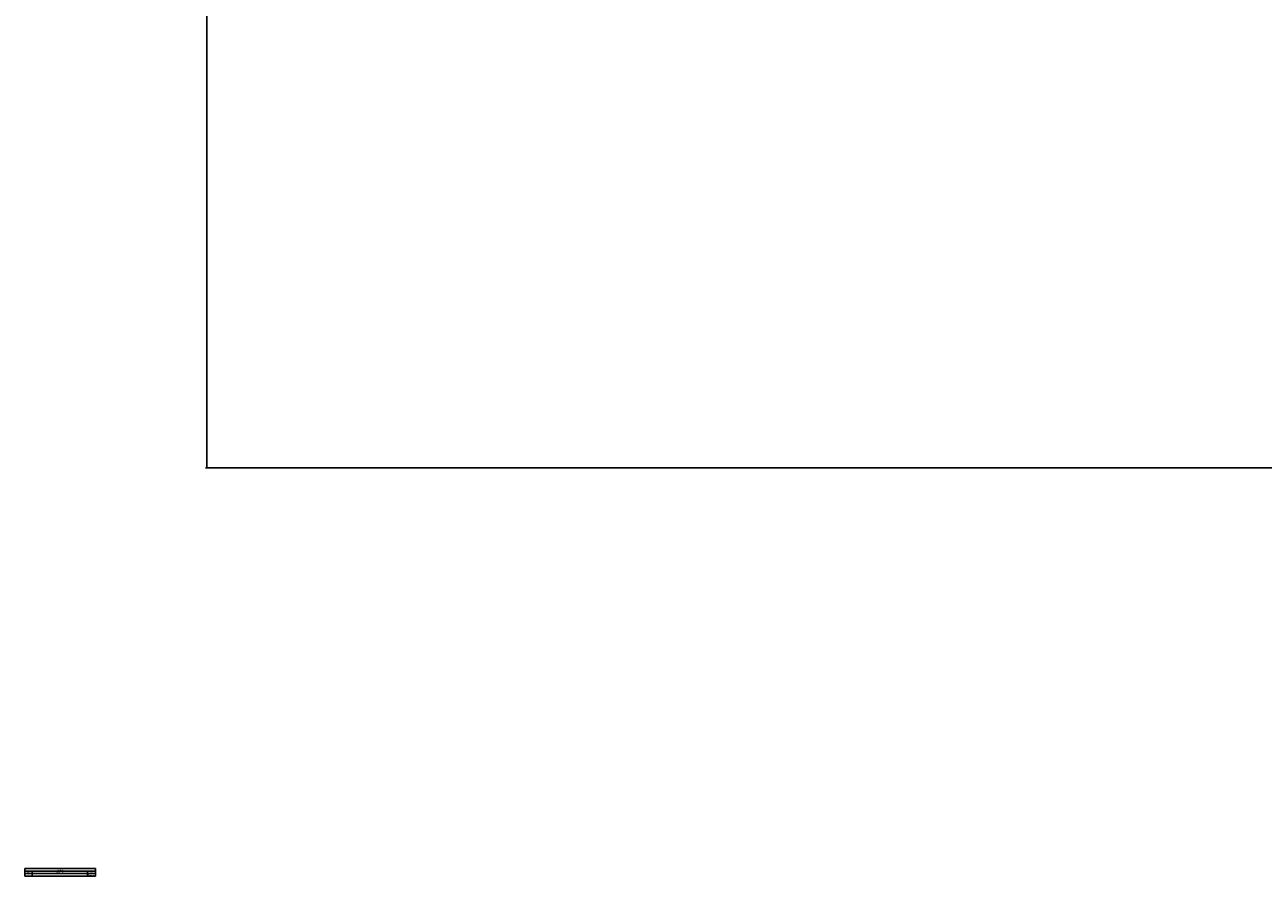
# Paper-space layout '3M DUO In Ground Anchor' of a CAD drawing. Header units: millimetres. Extents: x 10 to 10335, y 20 to 7920.
# Tile 1 of 116: x 10 to 2804, y 20 to 1941. Entities that reach past the tile are written whole.
import ezdxf

# ---------------------------------------------------------------- set-up
doc = ezdxf.new("R2010")
doc.units = ezdxf.units.MM
doc.layers.add('COMPONENT_GEOMETRY', color=7, linetype='Continuous')
doc.styles.add('SLDTEXTSTYLE0', font='TXT', dxfattribs={"width": 0.75})
doc.dimstyles.new('SLDDIMSTYLE0', dxfattribs={"dimtxt": 75, "dimasz": 3.302, "dimexe": 0, "dimexo": 0.0625, "dimgap": 18.75, "dimtad": 0, "dimtih": 1, "dimtoh": 1, "dimdec": 1, "dimrnd": 1e-09, "dimzin": 12, "dimdsep": 46, "dimtxsty": 'SLDTEXTSTYLE0', "dimsah": 1, "dimcen": 0.09, "dimadec": 0, "dimazin": 3, "dimtfac": 1, "dimtdec": 1, "dimtofl": 0, "dimtmove": 0, "dimatfit": 3, "dimfxl": 1, "dimfrac": 2, "dimtolj": 1, "dimtzin": 12, "dimarcsym": 0})
doc.dimstyles.new('SLDDIMSTYLE1', dxfattribs={"dimtxt": 75, "dimasz": 3.302, "dimexe": 0, "dimexo": 0.0625, "dimgap": 18.75, "dimtad": 0, "dimtih": 1, "dimtoh": 1, "dimdec": 0, "dimrnd": 1e-09, "dimzin": 12, "dimdsep": 46, "dimtxsty": 'SLDTEXTSTYLE0', "dimsah": 1, "dimcen": 0.09, "dimadec": 0, "dimazin": 3, "dimtfac": 1, "dimtdec": 0, "dimtofl": 0, "dimtmove": 0, "dimatfit": 3, "dimfxl": 1, "dimfrac": 2, "dimtolj": 1, "dimtzin": 12, "dimarcsym": 0})

# ---------------------------------------------------------------- blocks, each defined once
blk = doc.blocks.new('SW_TABLEANNOTATION_2')
at = {"layer": 'COMPONENT_GEOMETRY', "color": 0}
for p, q in [((0, 0), (0, -17.1)), ((159.7, 0), (0, 0)), ((159.7, -17.1), (159.7, 0)), ((0, -5.5), (159.7, -5.5)), ((0, -10.9), (159.7, -10.9)), ((0, -17.1), (159.7, -17.1)), ((16.9, -5.5), (16.9, -10.9)), ((16.9, -10.9), (16.9, -17.1)), ((141.9, -5.5), (141.9, -10.9)), ((141.9, -10.9), (141.9, -17.1))]:
    blk.add_line(p, q, dxfattribs=at)
at = {"layer": 'COMPONENT_GEOMETRY', "color": 0, "attachment_point": 1, "style": 'SLDTEXTSTYLE0'}
for s, insert, char_height in [('REV.', (5.4, -6.9), 2.12), ('A', (7.4, -12.7), 2.12), ('DESCRIPTION', (70.5, -6.9), 2.117), ('REVISIONS', (72.9, -1.4), 2.12), ('01/12/2017', (143.3, -12.7), 2.12), ('DATE', (147.4, -6.9), 2.12)]:
    blk.add_mtext(s, dxfattribs=dict(at, insert=insert, char_height=char_height))
blk = doc.blocks.new('_D_22')
at = {"layer": 'COMPONENT_GEOMETRY', "color": 7}
for p, q in [((639, 3169.2), (6134.3, 3169.2)), ((6131.1, 3169.2), (6131.1, 2114.8)), ((6131.1, 941.4), (6131.1, 1995.8)), ((3716, 941.4), (6134.3, 941.4))]:
    blk.add_line(p, q, dxfattribs=at)
for points in [[(6131.1, 3169.2), (6130.6, 3165.9), (6131.6, 3165.9)], [(6131.1, 941.4), (6131.6, 944.7), (6130.6, 944.7)]]:
    blk.add_solid(points, dxfattribs=at)
at = {"layer": 'COMPONENT_GEOMETRY', "color": 7, "insert": (6020.3, 2092.4), "char_height": 75, "attachment_point": 1, "style": 'SLDTEXTSTYLE0'}
blk.add_mtext('2228', dxfattribs=at)
blk = doc.blocks.new('_D_23')
at = {"layer": 'COMPONENT_GEOMETRY', "color": 7}
for p, q in [((3604.4, 3861.9), (417.2, 3861.9)), ((420.4, 3861.9), (420.4, 2461.2)), ((420.4, 941.4), (420.4, 2342.1)), ((3515.4, 941.4), (417.2, 941.4))]:
    blk.add_line(p, q, dxfattribs=at)
for points in [[(420.4, 3861.9), (419.9, 3858.6), (420.9, 3858.6)], [(420.4, 941.4), (420.9, 944.7), (419.9, 944.7)]]:
    blk.add_solid(points, dxfattribs=at)
at = {"layer": 'COMPONENT_GEOMETRY', "color": 7, "insert": (268, 2438.8), "char_height": 75, "attachment_point": 1, "style": 'SLDTEXTSTYLE0'}
blk.add_mtext('2920.5', dxfattribs=at)

psp = doc.layouts.new('3M DUO In Ground Anchor')

# ---------------------------------------------------------------- block references
at = {"layer": 'COMPONENT_GEOMETRY'}
psp.add_blockref('SW_TABLEANNOTATION_2', (9.78, 37.37), dxfattribs=at)

# ---------------------------------------------------------------- dimensions: what is measured, and where the dimension line sits
at = {"layer": 'COMPONENT_GEOMETRY', "color": 7}
for base, p1, p2, dimstyle, picture, middle in [((420.41, 941.4), (3605.7, 3861.9), (3516.69, 941.4), 'SLDDIMSTYLE0', '_D_23', (420.41, 2401.65)), ((6131.14, 941.4), (637.74, 3169.17), (3714.69, 941.4), 'SLDDIMSTYLE1', '_D_22', (6131.14, 2055.29))]:
    dim = psp.add_linear_dim(base=base, p1=p1, p2=p2, angle=90, dimstyle=dimstyle, dxfattribs=at)
    dim.commit()
    dim.dimension.update_dxf_attribs({"geometry": picture, "text_midpoint": middle, "dimtype": 160})

doc.saveas('drawing.dxf')
